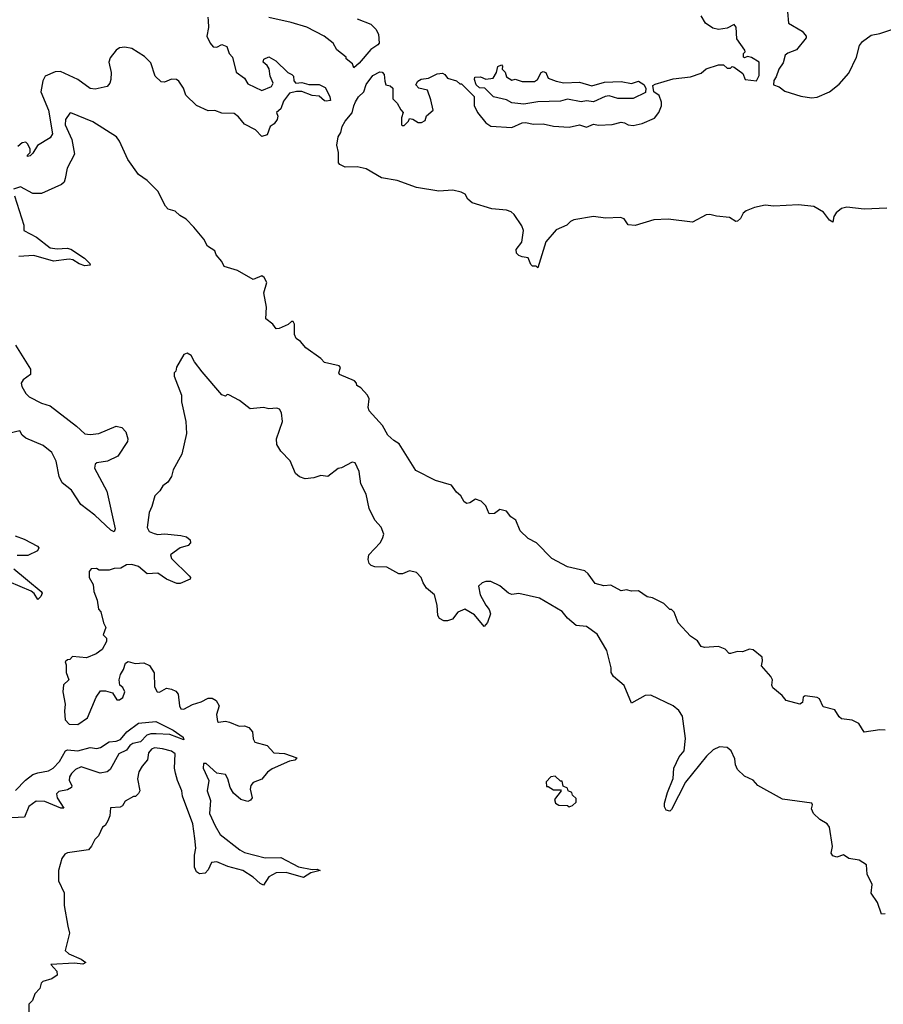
# Model space of a CAD drawing. Extents: x 2386897 to 2565480, y 579156 to 761880.
# Tile 109 of 191: x 2498890 to 2503865, y 670705 to 676380. Entities that reach past the tile are written whole.
import ezdxf

# ---------------------------------------------------------------- set-up
doc = ezdxf.new("R2010")
doc.units = 0

msp = doc.modelspace()

# ---------------------------------------------------------------- linework, layer by layer
at = {"layer": '0CON10XD'}
for points in [[(2499973.3, 676395), (2499976.2, 676375), (2499976.7, 676335), (2499967.5, 676285), (2499987.5, 676245), (2500005, 676223.3), (2500025, 676222.5), (2500055, 676237.5), (2500082.5, 676225), (2500097.5, 676185), (2500116.7, 676165), (2500137.5, 676077.5), (2500184.2, 676044.2), (2500205, 676010), (2500285, 675972.5), (2500340, 675995), (2500350, 676015), (2500333.3, 676055), (2500327.7, 676097.7), (2500316.4, 676116.4), (2500292.5, 676135), (2500297, 676153), (2500325, 676166.7), (2500365, 676142.5), (2500435, 676076.7), (2500457.5, 676065), (2500466.7, 676055), (2500468.3, 676028.3), (2500480, 676015), (2500515, 676017.5), (2500555, 676006.7), (2500615, 676006.7), (2500649.5, 675989.5), (2500662.5, 675965), (2500677.5, 675935), (2500680, 675915), (2500655, 675910), (2500645, 675912.5), (2500615, 675940), (2500575, 675944), (2500516.1, 675966.1), (2500483.8, 675966.2), (2500445, 675957.5), (2500409.3, 675910.7), (2500394, 675866), (2500370, 675845), (2500376.7, 675825), (2500373.3, 675805), (2500355, 675780), (2500332.5, 675765), (2500315, 675717.5), (2500285, 675707.5), (2500247.5, 675745), (2500185, 675778.8), (2500151.2, 675821.2), (2500125, 675838.8), (2500055, 675842), (2500015, 675856.2), (2499975, 675854.4), (2499908.8, 675885), (2499846.2, 675945), (2499833.3, 675985), (2499806.7, 676025), (2499792.5, 676035), (2499765, 676038), (2499725, 676020.8), (2499705, 676021.4), (2499670.8, 676055), (2499645, 676132.5), (2499608.8, 676168.8), (2499535, 676213.8), (2499495, 676221.2), (2499465, 676218), (2499445, 676204), (2499410.5, 676159.5), (2499403.1, 676135), (2499416, 676076), (2499415.2, 676035), (2499410, 676015), (2499394.6, 675994.6), (2499325, 675978.9), (2499295, 675983.3), (2499225, 676034.7), (2499125, 676081.2), (2499095, 676079.8), (2499036.1, 676053.9), (2499022.6, 676027.4), (2499011.2, 675965), (2499055, 675858.6), (2499078.1, 675721.9), (2499065, 675698.8), (2498993.3, 675655), (2498965, 675610), (2498950, 675595), (2498935, 675592.5), (2498935, 675600), (2498950, 675615), (2498950, 675635), (2498935.8, 675665), (2498925, 675674.3), (2498905, 675671.4), (2498879.8, 675650.2)], [(2500833.3, 676385), (2500913.6, 676353.6), (2500942.5, 676325), (2500956.4, 676296.4), (2500960, 676245), (2500953.8, 676235), (2500912, 676208), (2500845, 676129.2), (2500815, 676102.5), (2500807.5, 676125), (2500770, 676155), (2500770, 676165), (2500716.1, 676206.1), (2500695.5, 676245.5), (2500644.5, 676284.5), (2500545, 676337.5), (2500454.3, 676364.3), (2500325, 676392.5)], [(2503885, 675293.8), (2503755, 675288.2), (2503655, 675299.8), (2503625, 675292.2), (2503593.5, 675266.5), (2503579.7, 675245), (2503575, 675212.5), (2503555, 675224.6), (2503520.7, 675270.7), (2503464.4, 675304.4), (2503376.3, 675313.7), (2503235, 675304.8), (2503185, 675310.8), (2503122.5, 675297.5), (2503075, 675278.4), (2503058.2, 675265), (2503041.5, 675235), (2503025, 675219.4), (2503015, 675217.5), (2502979.8, 675239.8), (2502905, 675247.2), (2502865, 675256.9), (2502845, 675255.4), (2502765, 675213.3), (2502625, 675229.5), (2502543.4, 675226.6), (2502435, 675194.4), (2502395, 675197.1), (2502371.5, 675231.5), (2502350.6, 675240.6), (2502265, 675236.6), (2502195, 675246.2), (2502083.2, 675226.8), (2502062.8, 675217.2), (2502042.5, 675195), (2501980.7, 675169.3), (2501920.3, 675099.7), (2501875, 674950), (2501865, 674960), (2501845, 674960), (2501835, 674970), (2501818.3, 675008.3), (2501785, 675012.5), (2501765, 675021.2), (2501752.9, 675035), (2501749.2, 675055), (2501782, 675098), (2501792.9, 675165), (2501782, 675192), (2501737.6, 675257.6), (2501722.1, 675272.1), (2501695, 675281.5), (2501609.2, 675289.2), (2501495.8, 675325), (2501471.9, 675345), (2501456.7, 675375), (2501433.6, 675386.4), (2501385, 675398), (2501305, 675392.2), (2501175, 675413.1), (2501063.8, 675453.8), (2500975, 675468.8), (2500885, 675520.4), (2500835, 675531.8), (2500765, 675530), (2500733.3, 675545), (2500726.7, 675555), (2500726, 675615), (2500717.7, 675657.7), (2500724.5, 675705), (2500740.3, 675729.7), (2500748.5, 675765), (2500765, 675796), (2500806.2, 675843.8), (2500814.2, 675884.2), (2500825, 675906.2), (2500842.5, 675935), (2500872, 675965), (2500885, 676006.2), (2500925, 676058), (2500965, 676080), (2500978.3, 676078.3), (2500990, 676065), (2500992.5, 676025), (2501000, 676005), (2501025, 676000), (2501040, 675985), (2501040, 675925), (2501065, 675900), (2501085, 675860), (2501100, 675845), (2501090, 675815), (2501090, 675775), (2501095, 675770), (2501105, 675770), (2501130, 675795), (2501135, 675810), (2501155, 675807.5), (2501185, 675787.5), (2501205, 675787.5), (2501225, 675800), (2501233.6, 675826.4), (2501271.7, 675858.3), (2501259.3, 675919.3), (2501240, 675975), (2501190, 675985), (2501172.5, 676005), (2501183.6, 676026.4), (2501203, 676037), (2501245, 676042.5), (2501295, 676067.5), (2501325, 676072.5), (2501340, 676065), (2501355, 676042.5), (2501407, 676027), (2501425, 676010), (2501435, 676010), (2501508.3, 675938.3), (2501507.5, 675885), (2501527.5, 675845), (2501576.1, 675786.1), (2501605, 675767.5), (2501725, 675758.8), (2501784.2, 675785.8), (2501805, 675788), (2501848.3, 675778.3), (2501905, 675779.2), (2501965, 675766.2), (2502055, 675760), (2502115, 675773.3), (2502155, 675760), (2502195, 675777.5), (2502225, 675772.5), (2502303.6, 675776.4), (2502355, 675790), (2502375, 675786.7), (2502395, 675773.8), (2502425, 675770), (2502475, 675781.2), (2502547.1, 675812.9), (2502572.5, 675845), (2502586.4, 675883.6), (2502586.7, 675905), (2502573, 675943), (2502542.5, 675965), (2502538.3, 676001.7), (2502551.7, 676008.3), (2502655, 676040), (2502755, 676050), (2502815, 676072.5), (2502845, 676096.7), (2502915, 676120), (2502945, 676120), (2502965, 676100), (2502985, 676100), (2502995, 676110), (2503005, 676107.5), (2503055, 676070), (2503070, 676035), (2503135, 676027.5), (2503150.7, 676059.3), (2503150, 676135), (2503105, 676162.5), (2503082.5, 676167.5), (2503065, 676160), (2503060, 676165), (2503060, 676185), (2503070, 676195), (2503067.5, 676205), (2503020.8, 676270.8), (2503017, 676337), (2503005, 676352.5), (2502965, 676332), (2502915, 676324), (2502882.3, 676332.3), (2502840.7, 676360.7), (2502815, 676402.5)], [(2503312.5, 676425), (2503319.7, 676359.7), (2503396.7, 676315), (2503420, 676285), (2503420, 676275), (2503364.1, 676205.9), (2503315, 676188), (2503298.8, 676175), (2503287.9, 676132.1), (2503263.3, 676095), (2503248.8, 676051.2), (2503235, 676030), (2503232.5, 676005), (2503265, 675992.5), (2503298.3, 675968.3), (2503390.3, 675940.3), (2503450.7, 675930.7)], [(2503450.7, 675930.7), (2503485, 675934.5), (2503555, 675964.2), (2503610.9, 676009.1), (2503667.4, 676072.6), (2503710.5, 676165), (2503728, 676232), (2503745, 676254), (2503795, 676292), (2503845, 676300), (2503915, 676323.8)], [(2501795, 675893.8), (2501725, 675901.2), (2501695, 675918.8), (2501620, 675935), (2501570, 675985), (2501538.3, 675988.3), (2501520, 676005), (2501510, 676035), (2501511.7, 676048.3), (2501545, 676050), (2501575, 676037.5), (2501617, 676043), (2501637.5, 676075), (2501645, 676110), (2501665, 676120), (2501671.7, 676111.7), (2501670, 676095), (2501687, 676077), (2501695, 676050), (2501725, 676032.5), (2501745, 676037.5), (2501785, 676023.3), (2501855, 676023.3), (2501872.5, 676035), (2501893.3, 676075), (2501905, 676082.5), (2501920, 676075), (2501935, 676042.5), (2501980, 676025), (2502025, 676016.2), (2502115, 676020), (2502185, 676000), (2502259.3, 676020.7), (2502355, 676023.3), (2502415, 676013.3), (2502455, 676026.7), (2502486.4, 676006.4), (2502497.5, 675985), (2502495, 675960), (2502423.6, 675926.4), (2502335, 675926.7), (2502285, 675941.2), (2502262.3, 675937.7), (2502195, 675906.7), (2502155, 675912.5), (2502125, 675906.7), (2502045, 675922.5), (2502005, 675910), (2501875, 675906.7), (2501795, 675893.8)], [(2503095, 672752.5), (2503053, 672737), (2503025, 672737.5), (2502985, 672726.7), (2502977.5, 672727.5), (2502955, 672752.5), (2502915, 672767.5), (2502835, 672761.2), (2502816.4, 672766.4), (2502795, 672800), (2502755, 672827.5), (2502683.6, 672903.6), (2502660, 672965), (2502645, 672980), (2502635, 672980), (2502600, 673015), (2502535, 673047.5), (2502505, 673053.3), (2502455, 673087.5), (2502415, 673086.7), (2502385, 673093.8), (2502355, 673088.8), (2502295, 673120), (2502255, 673116.2), (2502205, 673131.2), (2502165.5, 673185.5), (2502145, 673202.5), (2502045.8, 673225.8), (2501955, 673273.8), (2501866.7, 673365), (2501819.3, 673389.3), (2501773.6, 673433.6), (2501747.5, 673495), (2501720, 673515), (2501695, 673547.5), (2501655, 673557.5), (2501625, 673533.3), (2501595, 673532.5), (2501575, 673577.5), (2501547.5, 673605), (2501515, 673616.2), (2501482.5, 673595), (2501465, 673591.2), (2501450.5, 673600.5), (2501431.2, 673635), (2501407.1, 673657.1), (2501377.7, 673697.7), (2501285, 673723.3), (2501171.1, 673781.1), (2501075.8, 673935.8), (2501045, 673953.8), (2501010, 673985), (2500980.3, 674040.3), (2500903.8, 674125), (2500896.7, 674145), (2500903.3, 674195), (2500893.3, 674215), (2500855, 674257.5), (2500831.7, 674271.7), (2500830, 674285), (2500818.3, 674298.3), (2500732.5, 674335), (2500727.5, 674345), (2500737.5, 674375), (2500730, 674385), (2500646.7, 674405), (2500625, 674428), (2500538.3, 674488.3), (2500507.5, 674525), (2500482.8, 674542.8), (2500472.5, 674565), (2500472.5, 674625), (2500465, 674640), (2500455, 674640), (2500436, 674624), (2500385, 674600.8), (2500368, 674598), (2500348.1, 674625), (2500308, 674655), (2500312.3, 674722.3), (2500295.8, 674805), (2500313.3, 674865), (2500297.5, 674895), (2500285, 674903.3), (2500235, 674882.5), (2500143.9, 674933.9), (2500068, 674958), (2500055, 674986.7), (2500021.2, 675025), (2500015, 675047.5), (2499972.5, 675075), (2499950, 675115), (2499893.3, 675185), (2499849.5, 675229.5), (2499811.7, 675251.7), (2499786.1, 675276.1), (2499745, 675287.5), (2499730, 675305), (2499685, 675392.5), (2499625, 675452.5), (2499575, 675487.5), (2499513.3, 675575), (2499465, 675680), (2499447.5, 675705), (2499312, 675792), (2499185, 675843.3), (2499178.3, 675841.7), (2499153.1, 675805), (2499151.4, 675775), (2499189.4, 675689.4), (2499205.4, 675605), (2499163.8, 675525), (2499152.4, 675465), (2499145.8, 675444.2), (2499130.4, 675429.6), (2499015, 675378.9), (2498965, 675378.2), (2498895, 675416.7), (2498855, 675402.5)], [(2498859.6, 675365), (2498913.5, 675195), (2498914.4, 675165), (2498986.6, 675126.6), (2499065, 675065.3), (2499105, 675060), (2499164, 675064), (2499185, 675058.3), (2499263.1, 675005), (2499294.4, 674975), (2499295.6, 674965), (2499265, 674960.8), (2499232.5, 674972.5), (2499195.9, 674995.9), (2499175, 675000.3), (2499085, 674988.8), (2498971, 675021), (2498885, 675015.1)], [(2498865, 674503.5), (2498952.7, 674365), (2498951.9, 674335), (2498910, 674305), (2498898.5, 674285), (2498901.8, 674265), (2498926, 674225), (2498945, 674207.2), (2499015, 674170), (2499065, 674153.5), (2499217.4, 674037.4), (2499265, 673993.8), (2499295, 673988.7), (2499345, 673994.6), (2499445, 674038), (2499479.3, 674029.3), (2499501.1, 674005), (2499513.5, 673965), (2499511.8, 673948.2), (2499455.7, 673865), (2499395, 673835.6), (2499335, 673825.6), (2499325, 673818.8), (2499321.4, 673795), (2499392.1, 673662.1), (2499439.2, 673445), (2499435, 673428.6), (2499415, 673437.3), (2499322.7, 673525), (2499243.1, 673585), (2499188.6, 673668.6), (2499135, 673711.4), (2499116.6, 673746.6), (2499100.3, 673835), (2499074.6, 673885), (2499025, 673926.7), (2498925, 673967.2), (2498904.4, 673985), (2498890.5, 674010.5), (2498833.7, 673996.3)], [(2500386.2, 674013.8), (2500404.3, 674065), (2500398.8, 674115), (2500385.8, 674135.8), (2500371.7, 674141.7), (2500325, 674137.5), (2500295, 674144.2), (2500217.7, 674137.7), (2500156.1, 674186.1), (2500095, 674217.5), (2500085, 674220), (2500075, 674210), (2500055, 674217.5), (2499940.5, 674350.5), (2499897.7, 674407.7), (2499878, 674445), (2499855, 674458), (2499835, 674450), (2499793, 674377), (2499790, 674355), (2499780, 674345), (2499780, 674325), (2499822.5, 674215), (2499823, 674177), (2499846.7, 674065), (2499850, 673995), (2499823.3, 673875), (2499773.8, 673785), (2499763.6, 673746.4), (2499742.5, 673715), (2499715, 673692.5), (2499696.4, 673663.6), (2499667.5, 673635), (2499651.2, 673575), (2499635, 673540), (2499623.5, 673453.5), (2499635, 673430), (2499665, 673418.6), (2499685, 673413.1), (2499725, 673416.5), (2499817.8, 673407.8), (2499850, 673400), (2499872.3, 673382.3), (2499874, 673365), (2499859.8, 673350.2), (2499815, 673335.5), (2499758, 673295), (2499764, 673275), (2499866.2, 673175), (2499873.8, 673165), (2499871.2, 673155), (2499815, 673130.9), (2499795, 673130.9), (2499735, 673155.6), (2499685, 673190.5), (2499625, 673185.7), (2499575, 673229.2), (2499535, 673240), (2499505, 673238.5), (2499471.7, 673218.3), (2499435, 673216.2), (2499405, 673206.7), (2499347, 673207), (2499333, 673217), (2499302.5, 673215), (2499290.7, 673199.3), (2499290, 673165), (2499313.3, 673125), (2499316.7, 673085), (2499336.7, 673035), (2499343, 672983), (2499357, 672967), (2499373, 672903), (2499387, 672877), (2499370, 672835), (2499390, 672815), (2499390, 672795), (2499365, 672750), (2499330, 672725), (2499275, 672702.5), (2499195, 672710), (2499178.3, 672691.7), (2499165, 672690), (2499151.7, 672678.3), (2499158.3, 672661.7), (2499157, 672617), (2499172.5, 672575), (2499143, 672547), (2499137.5, 672505), (2499152.5, 672435), (2499147.5, 672395), (2499152.5, 672345), (2499175, 672320), (2499225, 672317.5), (2499280, 672355), (2499330, 672475), (2499355, 672512.5), (2499385, 672512.5), (2499425, 672500), (2499450, 672460), (2499465, 672460), (2499485, 672472.5), (2499496.5, 672506.5), (2499485, 672530), (2499467.5, 672545), (2499463.3, 672575), (2499470, 672605), (2499488, 672635), (2499499.3, 672670.7), (2499515, 672680), (2499555, 672670), (2499605, 672673.8), (2499637.7, 672657.7), (2499664, 672615), (2499666.7, 672535), (2499682.5, 672505), (2499695, 672503.8), (2499735, 672526), (2499765, 672521.4), (2499788.7, 672508.7), (2499802.4, 672492.4), (2499810, 672425), (2499818.6, 672408.6), (2499835, 672405.8), (2499885, 672433.1), (2499935, 672447.3), (2499975, 672468.9), (2499999.7, 672469.7), (2500022.5, 672455), (2500039.4, 672425), (2500024, 672375), (2500030, 672335), (2500035, 672331.2), (2500075, 672337.5), (2500098.8, 672331.2), (2500155, 672307.1), (2500185, 672310), (2500210.8, 672300.8), (2500231.9, 672275), (2500235.8, 672235), (2500245, 672216.2), (2500315, 672195.8), (2500354.6, 672154.6), (2500415, 672149.6), (2500486.2, 672125), (2500475, 672112.5), (2500445, 672105.7), (2500345, 672061.5), (2500317.4, 672042.6), (2500285, 672002.9), (2500235, 671982.5), (2500222.2, 671965), (2500217.5, 671945), (2500229.5, 671895), (2500219.3, 671880.7), (2500205, 671874.5), (2500164.2, 671885), (2500121.7, 671921.7), (2500101.9, 671955), (2500089.4, 672005), (2500075, 672028.6), (2500025, 672037.3), (2499965, 672091.9), (2499948.1, 672091.9), (2499946.5, 672065), (2499979.2, 671995), (2499970.4, 671935), (2499988.9, 671878.9), (2499984.2, 671805), (2500015.9, 671734.1), (2500045, 671683.3), (2500157.5, 671595), (2500185, 671580), (2500305, 671548.9), (2500395, 671550.6), (2500497, 671497), (2500575, 671482), (2500603, 671483), (2500620, 671475), (2500567.5, 671462.5), (2500525, 671435.5), (2500425.3, 671465.3), (2500366.7, 671463.3), (2500325, 671440), (2500295, 671392), (2500275, 671400.6), (2500235, 671437.9), (2500175, 671476.2), (2500088.5, 671498.5), (2500025, 671525.6), (2499995, 671522), (2499975, 671478.8), (2499958.9, 671461.1), (2499925, 671456.5), (2499908, 671468), (2499897.5, 671495), (2499897.6, 671565), (2499904.6, 671605), (2499899.5, 671660.5), (2499887.4, 671745), (2499828.4, 671905), (2499824.5, 671935.5), (2499798.4, 671995), (2499787.6, 672037.6), (2499782.5, 672065), (2499785, 672148.8), (2499765, 672164.4), (2499712.7, 672177.3), (2499667, 672183), (2499650, 672175), (2499632.5, 672155), (2499626.1, 672113.9), (2499595, 672077.5), (2499576.1, 672043.9), (2499568.8, 672005), (2499582.5, 671935), (2499575, 671920), (2499557, 671903), (2499545, 671902.5), (2499497.5, 671875), (2499481.7, 671848.3), (2499469.5, 671840.5), (2499413, 671837), (2499408.3, 671791.7), (2499398.3, 671761.7), (2499382.5, 671735), (2499367.5, 671725), (2499343.3, 671675), (2499323.3, 671655), (2499304.2, 671615.8), (2499285.8, 671594.2), (2499165, 671577.5), (2499150.7, 671569.3), (2499132.5, 671545), (2499113.3, 671475), (2499113, 671417), (2499146.4, 671346.4), (2499146.7, 671275), (2499167.5, 671155), (2499176.7, 671115), (2499152.5, 671015), (2499173.8, 670995), (2499245, 670965.6), (2499270, 670945), (2499254.2, 670935.8), (2499205, 670942.5), (2499070, 670935), (2499103.3, 670895), (2499105, 670872.5), (2499075, 670851.2), (2499023.6, 670836.4), (2499014.1, 670825.9), (2499006.7, 670795), (2498977.5, 670765), (2498963.6, 670726.4), (2498942.5, 670705), (2498942.5, 670645)], [(2503875, 671225.8), (2503855, 671223.3), (2503831.7, 671291.7), (2503794.2, 671345), (2503801.2, 671395), (2503772.5, 671455), (2503767.8, 671507.8), (2503726, 671536), (2503665.9, 671545.9), (2503635, 671566.7), (2503597.7, 671552.3), (2503575, 671560), (2503563.8, 671575), (2503572, 671615), (2503555.4, 671725.4), (2503541.4, 671745), (2503500.2, 671770.2), (2503463.3, 671805), (2503452.3, 671832.3), (2503456.7, 671855), (2503452.5, 671865), (2503285, 671887.5), (2503142.5, 671965), (2503115, 671996.7), (2503065, 672020), (2503025, 672057.5), (2503013.8, 672085), (2503010.3, 672120.3), (2502988.6, 672165), (2502965.4, 672185.4), (2502921.1, 672188.9), (2502885, 672171.4), (2502846, 672135), (2502725, 671984.4), (2502645, 671828), (2502635, 671818), (2502615, 671824.1), (2502603.8, 671843.8), (2502605.2, 671865), (2502621.2, 671925), (2502655, 672005.8), (2502658.2, 672065), (2502689.6, 672130.4), (2502717.9, 672165), (2502726, 672236), (2502709.2, 672365), (2502688, 672398), (2502655, 672424.2), (2502525, 672485.8), (2502493.3, 672485), (2502415, 672440), (2502372.3, 672542.3), (2502311.2, 672595), (2502296.4, 672616.4), (2502297.5, 672645), (2502272.2, 672745), (2502217.6, 672837.6), (2502155, 672881.8), (2502095, 672888.6), (2502045, 672930), (2502015, 672968.1), (2501885, 673045.4), (2501765, 673072.5), (2501725, 673066.4), (2501705, 673074.6), (2501655, 673117.1), (2501605, 673141.5), (2501575, 673141.8), (2501555, 673134.5), (2501533.8, 673115), (2501542.5, 673065), (2501574.6, 673004.6), (2501595, 672980), (2501602.5, 672955), (2501584.2, 672905.8), (2501565, 672882.5), (2501510.3, 672950.3), (2501455, 672981.4), (2501414.6, 672965.4), (2501383.3, 672925), (2501355, 672914.2), (2501332.5, 672915), (2501308.8, 672928.8), (2501298, 672945), (2501294.4, 673005), (2501278.8, 673065), (2501234.2, 673104.2), (2501214, 673135), (2501203.3, 673165), (2501175, 673193.3), (2501135, 673203.3), (2501095, 673186.7), (2501075, 673186.2), (2501005, 673224), (2500935, 673226.2), (2500915, 673233.3), (2500903.8, 673245), (2500897.7, 673267.7), (2500901.4, 673295), (2500965.7, 673365), (2500980.7, 673389.3), (2500987.5, 673415), (2500972.5, 673455), (2500936, 673496), (2500902.7, 673562.7), (2500885.4, 673645.4), (2500855.6, 673705), (2500845.8, 673775), (2500822.5, 673825), (2500805, 673830), (2500743.9, 673796.1), (2500725, 673793.8), (2500665, 673746.7), (2500625, 673752.5), (2500585, 673740), (2500535, 673733.8), (2500502.5, 673745), (2500478.8, 673765), (2500447.3, 673837.3), (2500395, 673892.5), (2500372.1, 673932.1), (2500368.6, 673965), (2500386.2, 674013.8)], [(2498864.4, 673405), (2498915, 673385.9), (2498992, 673345), (2499000.8, 673335), (2498991.7, 673318.3), (2498937.5, 673292.5), (2498875, 673292.4)], [(2498856.9, 673215), (2499014.2, 673085), (2499018.6, 673075), (2499011.4, 673055), (2498995, 673038.8), (2498972.4, 673072.4), (2498955.3, 673085.3), (2498763.5, 673166.5)], [(2503875, 672284.2), (2503845, 672286), (2503755, 672273.3), (2503725, 672322.5), (2503685, 672342.5), (2503625, 672350), (2503611.2, 672361.2), (2503585, 672402.5), (2503519.3, 672419.3), (2503497.5, 672465), (2503483.6, 672473.6), (2503415, 672483.3), (2503403.3, 672475), (2503400, 672445), (2503385, 672434), (2503306.4, 672456.4), (2503282.5, 672485), (2503229.3, 672529.3), (2503222.5, 672545), (2503227.5, 672575), (2503217.5, 672595), (2503163.3, 672655), (2503170, 672685), (2503167.5, 672705), (2503115, 672747.5), (2503095, 672752.5)], [(2498865, 671936.4), (2498923.6, 671996.4), (2498965, 672028.5), (2498995, 672039.8), (2499055, 672049.5), (2499083.6, 672065), (2499120, 672105), (2499153.1, 672165), (2499165, 672171.7), (2499225, 672165.9), (2499295, 672184.3), (2499335, 672179.5), (2499355.6, 672184.4), (2499405, 672217.5), (2499445, 672220.6), (2499469.9, 672230.1), (2499507.9, 672275), (2499575, 672325.7), (2499674.5, 672334.5), (2499774.2, 672285), (2499832, 672245), (2499835, 672230), (2499755, 672259.4), (2499676.7, 672263.3), (2499645, 672264), (2499623.1, 672256.9), (2499585, 672218.2), (2499542.1, 672207.9), (2499524.3, 672195.7), (2499505, 672168.6), (2499461.1, 672148.9), (2499411.1, 672058.9), (2499392.9, 672045), (2499353, 672037), (2499245, 672072.6), (2499211.5, 672058.5), (2499187.7, 672035), (2499177.1, 672015), (2499175.8, 671995), (2499190.4, 671965), (2499189.1, 671955), (2499165, 671940.7), (2499115, 671931.2), (2499102.1, 671917.9), (2499106.3, 671895), (2499143.3, 671835), (2499126.7, 671835), (2499035, 671874.3), (2498985, 671874.8), (2498942.7, 671845), (2498916.7, 671783.3), (2498845, 671780)], [(2502055, 671842.5), (2502075, 671850), (2502095, 671870), (2502095, 671890), (2502075, 671910), (2502070, 671925), (2502050, 671935), (2502045, 671950), (2502021.7, 671961.7), (2502015, 671990), (2502005, 671990), (2501975, 672020), (2501950, 672015), (2501923, 671987), (2501925, 671960), (2501935, 671960), (2501965, 671940), (2502005, 671940), (2502010, 671935), (2501970, 671885), (2501977.5, 671865), (2501995, 671852.5), (2502045, 671850), (2502055, 671842.5)]]:
    msp.add_lwpolyline(points, dxfattribs=at)

doc.saveas('drawing.dxf')
